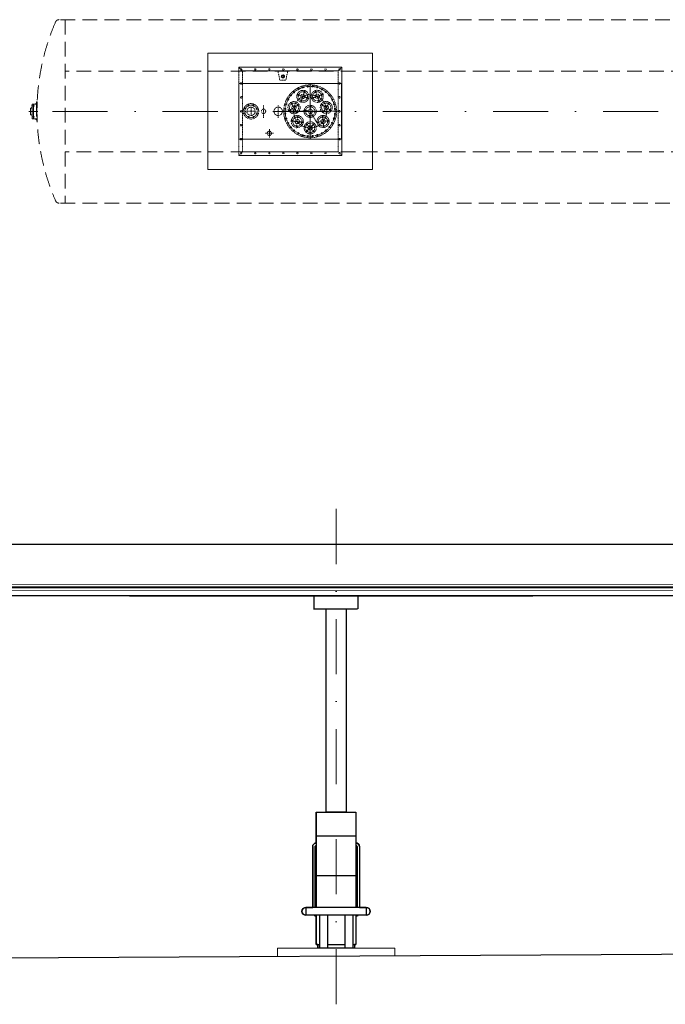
# Model space of a CAD drawing. Extents: x 261105 to 7565828, y -85627 to 5881792.
# Tile 18 of 116: x 321545 to 330337, y -44921 to -31503. Entities that reach past the tile are written whole.
import ezdxf

# ---------------------------------------------------------------- set-up
doc = ezdxf.new("R2010")
doc.units = 0
doc.header["$MEASUREMENT"] = 0
for name, pattern in [('( Dashed )', [0.75, 0.5, -0.25]), ('DASHDOT2', [0.5, 0.25, -0.125, 0, -0.125]), ('DASHED', [19.05, 12.7, -6.35])]:
    doc.linetypes.add(name, pattern=pattern)
for name, color, linetype, lineweight in [('1__logo', 140, 'Continuous', 9), ('CZ-GR', 14, 'Continuous', 30), ('CZ-SR', 102, 'Continuous', 15), ('linii', 7, 'Continuous', 15), ('OSIE', 7, 'Continuous', 5)]:
    doc.layers.add(name, color=color, linetype=linetype, lineweight=lineweight)
doc.layers.add('TB_OBRYS1', color=3, linetype='Continuous')
doc.layers.add('technologia', color=7, linetype='Continuous', lineweight=5, true_color=0x7f7f7f)
doc.layers.add('zbiornik', color=7, linetype='DASHED', lineweight=5, true_color=0x999999)

# ---------------------------------------------------------------- blocks, each defined once
blk = doc.blocks.new('2')
at = {"layer": 'technologia', "elevation": 0}
for points in [[(360345, 21776), (358100, 21776), (358100, 20191), (360345, 20191)], [(359922, 21364), (358522, 21364), (358522, 20604), (359922, 20604)]]:
    blk.add_lwpolyline(points, close=True, dxfattribs=at)
at = {"layer": 'zbiornik', "linetype": '( Dashed )', "ltscale": 400}
for p, q in [((368294, 22231, 0), (356067, 22231, 0)), ((356156, 22232, 0), (356156, 19732, 0)), ((356156, 22232, 0), (356156, 19731, 0)), ((356156, 22231, 0), (356156, 19731, 0)), ((368212, 21532, 0), (356156, 21531, 0)), ((355709, 20882, 0), (355709, 21082, 0)), ((355768, 21082, 0), (355709, 21082, 0)), ((355728, 20882, 0), (355728, 21095, 0)), ((355769, 21096, 0), (355754, 21082, 0)), ((355769, 21112, 0), (355777, 21111, 0)), ((355664, 20982, 0), (355784, 20982, 0)), ((355686, 20937, 0), (355686, 21026, 0)), ((355709, 21026, 0), (355686, 21026, 0)), ((355709, 20937, 0), (355686, 20937, 0)), ((355709, 21038, 0), (355696, 21026, 0)), ((355709, 20925, 0), (355696, 20937, 0)), ((355742, 21057, 0), (355700, 21057, 0)), ((355768, 20882, 0), (355709, 20882, 0)), ((355739, 20907, 0), (355717, 20907, 0)), ((355769, 20867, 0), (355754, 20882, 0)), ((355769, 20852, 0), (355777, 20852, 0)), ((368212, 20431, 0), (356156, 20432, 0)), ((368294, 19731, 0), (356067, 19732, 0))]:
    blk.add_line(p, q, dxfattribs=at)
at = {"layer": 'zbiornik', "linetype": '( Dashed )', "ltscale": 0.001}
for p, q in [((359924, 21583, 0), (358524, 21583, 0)), ((358524, 21583, 0), (358524, 20383, 0)), ((358524, 21583, 0), (359924, 21583, 0)), ((358524, 21583, 0), (359924, 21583, 0)), ((358524, 21583, 0), (359924, 21583, 0)), ((358574, 21533, 0), (358524, 21583, 0)), ((358524, 21583, 0), (358524, 20383, 0)), ((358524, 21583, 0), (358524, 20383, 0)), ((358524, 21583, 0), (358524, 20383, 0)), ((359924, 21583, 0), (358524, 21583, 0)), ((358524, 21583, 0), (358547, 21561, 0)), ((358524, 21583, 0), (358547, 21561, 0)), ((358524, 21583, 0), (358547, 21561, 0)), ((358524, 21583, 0), (358547, 21561, 0)), ((358574, 21533, 0), (358549, 21559, 0)), ((358561, 21546, 0), (358574, 21533, 0)), ((358561, 21546, 0), (358574, 21533, 0)), ((358561, 21546, 0), (358574, 21533, 0)), ((358561, 21546, 0), (358574, 21533, 0)), ((358574, 21533, 0), (359874, 21533, 0)), ((358574, 21533, 0), (359874, 21533, 0)), ((358574, 21533, 0), (359874, 21533, 0)), ((358574, 21533, 0), (358574, 20433, 0)), ((358574, 21533, 0), (358574, 20433, 0)), ((358574, 21533, 0), (358574, 20433, 0)), ((359874, 21533, 0), (358574, 21533, 0)), ((359081, 21408, 0), (359056, 21534, 0)), ((359081, 21408, 0), (359056, 21534, 0)), ((359164, 21408, 0), (359189, 21534, 0)), ((359164, 21408, 0), (359189, 21534, 0)), ((359874, 21533, 0), (359924, 21583, 0)), ((359874, 21533, 0), (359900, 21559, 0)), ((359874, 21533, 0), (359900, 21559, 0)), ((359874, 21533, 0), (359900, 21559, 0)), ((359874, 21533, 0), (359900, 21559, 0)), ((359887, 21546, 0), (359874, 21533, 0)), ((359874, 21533, 0), (359874, 20433, 0)), ((359874, 21533, 0), (359874, 20433, 0)), ((359924, 21583, 0), (359901, 21561, 0)), ((359924, 20383, 0), (359924, 21583, 0)), ((359924, 21583, 0), (359924, 20383, 0)), ((359924, 21583, 0), (359924, 20383, 0)), ((359081, 21408, 0), (359093, 21408, 0)), ((359081, 21408, 0), (359123, 21408, 0)), ((359164, 21408, 0), (359123, 21408, 0)), ((359164, 21408, 0), (359153, 21408, 0)), ((359494, 20599, 0), (359494, 21352, 0)), ((359494, 21350, 0), (359494, 20604, 0)), ((359494, 21350, 0), (359494, 20604, 0)), ((359476, 21158, 0), (359312, 21215, 0)), ((359476, 21158, 0), (359312, 21215, 0)), ((359345, 21211, 0), (359328, 21202, 0)), ((359341, 21197, 0), (359332, 21216, 0)), ((359424, 21266, 0), (359366, 21102, 0)), ((359368, 21106, 0), (359425, 21270, 0)), ((359368, 21108, 0), (359424, 21267, 0)), ((359425, 21249, 0), (359408, 21241, 0)), ((359421, 21235, 0), (359412, 21254, 0)), ((359671, 21215, 0), (359507, 21157, 0)), ((359511, 21159, 0), (359675, 21216, 0)), ((359513, 21159, 0), (359673, 21215, 0)), ((359619, 21106, 0), (359562, 21270, 0)), ((359619, 21106, 0), (359562, 21270, 0)), ((359579, 21241, 0), (359562, 21250, 0)), ((359566, 21236, 0), (359575, 21255, 0)), ((359659, 21203, 0), (359641, 21211, 0)), ((359645, 21198, 0), (359654, 21216, 0)), ((358859, 21068, 0), (358859, 20895, 0)), ((359059, 21068, 0), (359059, 20895, 0)), ((359346, 21078, 0), (359199, 20986, 0)), ((359346, 21078, 0), (359199, 20986, 0)), ((359320, 20961, 0), (359227, 21108, 0)), ((359318, 20963, 0), (359229, 21106, 0)), ((359229, 21105, 0), (359322, 20958, 0)), ((359251, 21083, 0), (359231, 21088, 0)), ((359243, 21095, 0), (359239, 21076, 0)), ((359338, 21064, 0), (359317, 21068, 0)), ((359330, 21075, 0), (359325, 21057, 0)), ((359384, 21131, 0), (359366, 21123, 0)), ((359380, 21117, 0), (359371, 21136, 0)), ((359463, 21169, 0), (359446, 21161, 0)), ((359459, 21156, 0), (359450, 21175, 0)), ((359504, 21068, 0), (359484, 20895, 0)), ((359504, 21068, 0), (359484, 20895, 0)), ((359541, 21162, 0), (359523, 21170, 0)), ((359527, 21157, 0), (359536, 21175, 0)), ((359620, 21123, 0), (359603, 21132, 0)), ((359607, 21118, 0), (359616, 21137, 0)), ((359785, 20989, 0), (359638, 21082, 0)), ((359641, 21079, 0), (359788, 20987, 0)), ((359643, 21078, 0), (359786, 20988, 0)), ((359650, 21065, 0), (359670, 21070, 0)), ((359662, 21058, 0), (359658, 21077, 0)), ((359668, 20962, 0), (359760, 21109, 0)), ((359668, 20962, 0), (359760, 21109, 0)), ((359736, 21085, 0), (359757, 21090, 0)), ((359749, 21078, 0), (359744, 21097, 0)), ((358744, 20983, 0), (358634, 20983, 0)), ((358689, 21038, 0), (358689, 20928, 0)), ((359108, 20983, 0), (359880, 20983, 0)), ((359364, 20983, 0), (359190, 20983, 0)), ((359232, 20997, 0), (359212, 21002, 0)), ((359224, 21009, 0), (359219, 20990, 0)), ((359318, 20978, 0), (359298, 20982, 0)), ((359310, 20989, 0), (359306, 20971, 0)), ((359578, 20974, 0), (359406, 20993, 0)), ((359576, 20974, 0), (359408, 20993, 0)), ((359410, 20993, 0), (359582, 20974, 0)), ((359440, 20997, 0), (359424, 20984, 0)), ((359426, 20998, 0), (359438, 20983, 0)), ((359509, 21052, 0), (359493, 21039, 0)), ((359494, 20983, 0), (359602, 20801, 0)), ((359495, 21053, 0), (359507, 21038, 0)), ((359564, 20983, 0), (359548, 20970, 0)), ((359550, 20984, 0), (359562, 20969, 0)), ((359670, 20979, 0), (359690, 20984, 0)), ((359682, 20972, 0), (359678, 20991, 0)), ((359756, 20999, 0), (359776, 21003, 0)), ((359768, 20992, 0), (359764, 21010, 0)), ((359403, 20833, 0), (359230, 20853, 0)), ((359401, 20833, 0), (359233, 20852, 0)), ((359234, 20852, 0), (359407, 20833, 0)), ((359265, 20856, 0), (359248, 20843, 0)), ((359251, 20857, 0), (359262, 20842, 0)), ((359328, 20927, 0), (359309, 20754, 0)), ((359328, 20927, 0), (359309, 20754, 0)), ((359334, 20911, 0), (359318, 20898, 0)), ((359320, 20912, 0), (359332, 20897, 0)), ((359389, 20842, 0), (359373, 20829, 0)), ((359375, 20843, 0), (359387, 20828, 0)), ((359555, 20818, 0), (359432, 20696, 0)), ((359553, 20817, 0), (359434, 20697, 0)), ((359435, 20698, 0), (359558, 20821, 0)), ((359435, 20818, 0), (359558, 20696, 0)), ((359435, 20818, 0), (359558, 20696, 0)), ((359441, 20803, 0), (359460, 20803, 0)), ((359451, 20813, 0), (359451, 20792, 0)), ((359495, 20928, 0), (359479, 20915, 0)), ((359481, 20929, 0), (359493, 20914, 0)), ((359494, 20684, 0), (359494, 20857, 0)), ((359494, 20684, 0), (359494, 20857, 0)), ((359494, 20686, 0), (359494, 20855, 0)), ((359530, 20803, 0), (359549, 20803, 0)), ((359539, 20813, 0), (359539, 20792, 0)), ((359586, 20834, 0), (359759, 20854, 0)), ((359586, 20834, 0), (359759, 20854, 0)), ((359600, 20843, 0), (359616, 20830, 0)), ((359602, 20829, 0), (359614, 20844, 0)), ((359655, 20912, 0), (359672, 20899, 0)), ((359658, 20898, 0), (359669, 20913, 0)), ((359680, 20759, 0), (359661, 20932, 0)), ((359661, 20928, 0), (359680, 20756, 0)), ((359661, 20926, 0), (359680, 20758, 0)), ((359724, 20857, 0), (359741, 20844, 0)), ((359727, 20843, 0), (359739, 20858, 0)), ((358994, 20683, 0), (358884, 20683, 0)), ((358939, 20738, 0), (358939, 20628, 0)), ((359320, 20787, 0), (359304, 20774, 0)), ((359306, 20788, 0), (359318, 20773, 0)), ((359441, 20714, 0), (359460, 20714, 0)), ((359451, 20725, 0), (359451, 20704, 0)), ((359530, 20714, 0), (359549, 20714, 0)), ((359539, 20725, 0), (359539, 20704, 0)), ((359669, 20788, 0), (359686, 20775, 0)), ((359672, 20774, 0), (359683, 20789, 0)), ((358524, 20383, 0), (358547, 20406, 0)), ((358524, 20383, 0), (358547, 20406, 0)), ((358524, 20383, 0), (358547, 20406, 0)), ((358524, 20383, 0), (358547, 20406, 0)), ((358524, 20383, 0), (358547, 20406, 0)), ((358524, 20383, 0), (358547, 20406, 0)), ((358524, 20383, 0), (358547, 20406, 0)), ((358561, 20421, 0), (358574, 20433, 0)), ((358561, 20421, 0), (358574, 20433, 0)), ((358561, 20421, 0), (358574, 20433, 0)), ((358561, 20421, 0), (358574, 20433, 0)), ((358561, 20421, 0), (358574, 20433, 0)), ((358561, 20421, 0), (358574, 20433, 0)), ((358561, 20421, 0), (358574, 20433, 0)), ((359874, 20433, 0), (358574, 20433, 0)), ((358574, 20433, 0), (359874, 20433, 0)), ((359887, 20421, 0), (359874, 20433, 0)), ((359887, 20421, 0), (359874, 20433, 0)), ((359924, 20383, 0), (359901, 20406, 0)), ((359924, 20383, 0), (359901, 20406, 0)), ((358524, 20383, 0), (359924, 20383, 0)), ((359924, 20383, 0), (358524, 20383, 0)), ((358524, 20383, 0), (359924, 20383, 0))]:
    blk.add_line(p, q, dxfattribs=at)
at = {"layer": 'zbiornik', "linetype": 'DASHDOT2', "ltscale": 3000}
blk.add_line((368736, 20981, 0), (355750, 20982, 0), dxfattribs=at)
at = {"layer": 'zbiornik', "linetype": '( Dashed )', "ltscale": 0.001, "elevation": 0}
blk.add_lwpolyline([(359110, 21459), (359123, 21446), (359136, 21459), (359123, 21472)], close=True, dxfattribs=at)
at = {"layer": 'zbiornik', "linetype": '( Dashed )', "ltscale": 0.001}
for centre, radius in [((358554, 21553, 0), 10.2), ((358746, 21553, 0), 10.2), ((358937, 21553, 0), 10.2), ((359123, 21459, 0), 23), ((359123, 21459, 0), 18), ((359129, 21553, 0), 10.2), ((359320, 21553, 0), 10.2), ((359511, 21553, 0), 10.2), ((359703, 21553, 0), 10.2), ((359894, 21553, 0), 10.2), ((358554, 21363, 0), 10.2), ((359494, 20983, 0), 360), ((359494, 20983, 0), 360), ((359894, 21363, 0), 10.2), ((359494, 20983, 0), 340), ((359494, 20983, 0), 340), ((359231, 21199, 0), 9), ((359231, 21199, 0), 9), ((359231, 21199, 0), 9), ((359231, 21199, 0), 9), ((359278, 21246, 0), 9), ((359278, 21246, 0), 9), ((359278, 21246, 0), 9), ((359278, 21246, 0), 9), ((359278, 21246, 0), 9), ((359278, 21246, 0), 9), ((359494, 20983, 0), 225), ((359494, 20983, 0), 225), ((359494, 20983, 0), 225), ((359494, 20983, 0), 225), ((359494, 20983, 0), 225), ((359494, 20983, 0), 225), ((359494, 20983, 0), 225), ((359494, 20983, 0), 225), ((359494, 20983, 0), 225), ((359494, 20983, 0), 225), ((359494, 20983, 0), 225), ((359494, 20983, 0), 225), ((359494, 20983, 0), 225), ((359494, 20983, 0), 225), ((359494, 20983, 0), 225), ((359494, 20983, 0), 225), ((359494, 20983, 0), 225), ((359494, 20983, 0), 225), ((359494, 20983, 0), 225), ((359494, 20983, 0), 225), ((359494, 20983, 0), 225), ((359494, 20983, 0), 225), ((359494, 20983, 0), 225), ((359494, 20983, 0), 225), ((359494, 20983, 0), 225), ((359396, 21186, 0), 82.5), ((359334, 21283, 0), 9), ((359334, 21283, 0), 9), ((359334, 21283, 0), 9), ((359334, 21283, 0), 9), ((359334, 21283, 0), 9), ((359334, 21283, 0), 9), ((359337, 21206, 0), 7), ((359396, 21186, 0), 62.5), ((359396, 21186, 0), 30), ((359395, 21309, 0), 9), ((359395, 21309, 0), 9), ((359395, 21309, 0), 9), ((359395, 21309, 0), 9), ((359416, 21245, 0), 7), ((359461, 21322, 0), 9), ((359461, 21322, 0), 9), ((359461, 21322, 0), 9), ((359461, 21322, 0), 9), ((359591, 21187, 0), 82.5), ((359527, 21322, 0), 9), ((359527, 21322, 0), 9), ((359527, 21322, 0), 9), ((359527, 21322, 0), 9), ((359591, 21187, 0), 62.5), ((359591, 21187, 0), 30), ((359570, 21246, 0), 7), ((359593, 21309, 0), 9), ((359593, 21309, 0), 9), ((359593, 21309, 0), 9), ((359593, 21309, 0), 9), ((359650, 21207, 0), 7), ((359654, 21283, 0), 9), ((359654, 21283, 0), 9), ((359654, 21283, 0), 9), ((359654, 21283, 0), 9), ((359654, 21283, 0), 9), ((359654, 21283, 0), 9), ((359710, 21246, 0), 9), ((359710, 21246, 0), 9), ((359710, 21246, 0), 9), ((359710, 21246, 0), 9), ((359757, 21199, 0), 9), ((359757, 21199, 0), 9), ((359757, 21199, 0), 9), ((359757, 21199, 0), 9), ((358554, 21173, 0), 10.2), ((358689, 20983, 0), 105), ((358689, 20983, 0), 85), ((358689, 20983, 0), 85), ((358657, 21062, 0), 7.5), ((358722, 21062, 0), 7.5), ((359169, 21082, 0), 9), ((359169, 21082, 0), 9), ((359169, 21082, 0), 9), ((359169, 21082, 0), 9), ((359194, 21144, 0), 9), ((359194, 21144, 0), 9), ((359194, 21144, 0), 9), ((359194, 21144, 0), 9), ((359275, 21033, 0), 82.5), ((359275, 21033, 0), 62.5), ((359241, 21086, 0), 7), ((359327, 21066, 0), 7), ((359375, 21127, 0), 7), ((359455, 21165, 0), 7), ((359532, 21166, 0), 7), ((359612, 21128, 0), 7), ((359713, 21034, 0), 82.5), ((359713, 21034, 0), 62.5), ((359660, 21068, 0), 7), ((359746, 21087, 0), 7), ((359794, 21144, 0), 9), ((359794, 21144, 0), 9), ((359794, 21144, 0), 9), ((359794, 21144, 0), 9), ((359819, 21082, 0), 9), ((359819, 21082, 0), 9), ((359819, 21082, 0), 9), ((359819, 21082, 0), 9), ((359894, 21173, 0), 10.2), ((358554, 20983, 0), 10.2), ((358554, 20983, 0), 10.2), ((358608, 20952, 0), 7.5), ((358610, 21019, 0), 7.5), ((358689, 20983, 0), 57), ((358768, 21016, 0), 7.5), ((358768, 21016, 0), 7.5), ((358768, 21016, 0), 7.5), ((358768, 20951, 0), 7.5), ((358859, 20983, 0), 30), ((359059, 20983, 0), 57), ((359156, 21017, 0), 9), ((359156, 21017, 0), 9), ((359156, 21017, 0), 9), ((359156, 20950, 0), 9), ((359156, 20950, 0), 9), ((359156, 20950, 0), 9), ((359222, 21000, 0), 7), ((359275, 21033, 0), 30), ((359308, 20980, 0), 7), ((359494, 20983, 0), 82.5), ((359432, 20990, 0), 7), ((359494, 20983, 0), 62.5), ((359494, 20983, 0), 30), ((359501, 21046, 0), 7), ((359556, 20976, 0), 7), ((359680, 20981, 0), 7), ((359713, 21034, 0), 30), ((359766, 21001, 0), 7), ((359832, 21017, 0), 9), ((359832, 21017, 0), 9), ((359832, 21017, 0), 9), ((359832, 20950, 0), 9), ((359832, 20950, 0), 9), ((359832, 20950, 0), 9), ((359894, 20983, 0), 10.2), ((359894, 20983, 0), 10.2), ((358554, 20793, 0), 10.2), ((358657, 20905, 0), 7.5), ((358722, 20905, 0), 7.5), ((358722, 20905, 0), 7.5), ((358722, 20905, 0), 7.5), ((358722, 20905, 0), 7.5), ((358722, 20905, 0), 7.5), ((359169, 20885, 0), 9), ((359169, 20885, 0), 9), ((359169, 20885, 0), 9), ((359169, 20885, 0), 9), ((359194, 20823, 0), 9), ((359194, 20823, 0), 9), ((359194, 20823, 0), 9), ((359194, 20823, 0), 9), ((359319, 20843, 0), 82.5), ((359257, 20850, 0), 7), ((359319, 20843, 0), 62.5), ((359319, 20843, 0), 30), ((359326, 20905, 0), 7), ((359381, 20836, 0), 7), ((359495, 20758, 0), 82.5), ((359495, 20758, 0), 62.5), ((359451, 20803, 0), 7), ((359487, 20921, 0), 7), ((359539, 20803, 0), 7), ((359670, 20844, 0), 82.5), ((359608, 20837, 0), 7), ((359670, 20844, 0), 62.5), ((359670, 20844, 0), 30), ((359663, 20906, 0), 7), ((359733, 20851, 0), 7), ((359794, 20823, 0), 9), ((359794, 20823, 0), 9), ((359794, 20823, 0), 9), ((359794, 20823, 0), 9), ((359819, 20885, 0), 9), ((359819, 20885, 0), 9), ((359819, 20885, 0), 9), ((359819, 20885, 0), 9), ((359894, 20793, 0), 10.2), ((358939, 20683, 0), 30), ((359231, 20768, 0), 9), ((359231, 20768, 0), 9), ((359231, 20768, 0), 9), ((359231, 20768, 0), 9), ((359278, 20721, 0), 9), ((359278, 20721, 0), 9), ((359278, 20721, 0), 9), ((359278, 20721, 0), 9), ((359312, 20780, 0), 7), ((359334, 20684, 0), 9), ((359334, 20684, 0), 9), ((359334, 20684, 0), 9), ((359334, 20684, 0), 9), ((359395, 20658, 0), 9), ((359395, 20658, 0), 9), ((359395, 20658, 0), 9), ((359395, 20658, 0), 9), ((359451, 20714, 0), 7), ((359495, 20758, 0), 30), ((359539, 20714, 0), 7), ((359593, 20658, 0), 9), ((359593, 20658, 0), 9), ((359593, 20658, 0), 9), ((359593, 20658, 0), 9), ((359654, 20684, 0), 9), ((359654, 20684, 0), 9), ((359654, 20684, 0), 9), ((359654, 20684, 0), 9), ((359677, 20782, 0), 7), ((359710, 20721, 0), 9), ((359710, 20721, 0), 9), ((359710, 20721, 0), 9), ((359710, 20721, 0), 9), ((359757, 20768, 0), 9), ((359757, 20768, 0), 9), ((359757, 20768, 0), 9), ((359757, 20768, 0), 9), ((358554, 20603, 0), 10.2), ((359461, 20645, 0), 9), ((359461, 20645, 0), 9), ((359461, 20645, 0), 9), ((359461, 20645, 0), 9), ((359527, 20645, 0), 9), ((359527, 20645, 0), 9), ((359527, 20645, 0), 9), ((359527, 20645, 0), 9), ((359894, 20603, 0), 10.2), ((358554, 20413, 0), 10.2), ((358746, 20413, 0), 10.2), ((358937, 20413, 0), 10.2), ((359129, 20413, 0), 10.2), ((359320, 20413, 0), 10.2), ((359511, 20413, 0), 10.2), ((359703, 20413, 0), 10.2), ((359894, 20413, 0), 10.2)]:
    blk.add_circle(centre, radius, dxfattribs=at)
at = {"layer": 'zbiornik', "linetype": '( Dashed )', "ltscale": 400}
for centre in [(355728, 21057, 0), (355728, 20907, 0)]:
    blk.add_circle(centre, 6, dxfattribs=at)
for centre, radius, start, end in [((358833, 20982, 0), 3059, 156.4976, 203.5019), ((356074, 22182, 0), 50, 89.9997, 156.4976), ((358274, 20982, 0), 2508, 177.0285, 182.971), ((358274, 20982, 0), 2500, 177.0285, 182.971), ((356074, 19782, 0), 50, 203.5019, 269.9997)]:
    blk.add_arc(centre, radius, start, end, dxfattribs=at)
at = {"layer": 'zbiornik', "linetype": '( Dashed )', "ltscale": 0.001}
for centre, start, end in [((359337, 21206, 0), 277.3559, 187.3559), ((359416, 21245, 0), 277.3559, 187.3559), ((359570, 21246, 0), 225.9273, 135.9273), ((359650, 21207, 0), 225.9273, 135.9273), ((359241, 21086, 0), 328.7845, 238.7844), ((359327, 21066, 0), 328.7845, 238.7844), ((359375, 21127, 0), 277.3559, 187.3559), ((359455, 21165, 0), 277.3559, 187.3559), ((359532, 21166, 0), 225.9273, 135.9273), ((359612, 21128, 0), 225.9273, 135.9273), ((359660, 21068, 0), 174.4988, 84.4987), ((359746, 21087, 0), 174.4987, 84.4987), ((359222, 21000, 0), 328.7844, 238.7845), ((359308, 20980, 0), 328.7845, 238.7844), ((359432, 20990, 0), 20.213, 290.213), ((359501, 21046, 0), 20.213, 290.213), ((359556, 20976, 0), 20.213, 290.213), ((359680, 20981, 0), 174.4987, 84.4987), ((359766, 21001, 0), 174.4987, 84.4987), ((359257, 20850, 0), 20.213, 290.213), ((359326, 20905, 0), 20.213, 290.213), ((359381, 20836, 0), 20.213, 290.213), ((359451, 20803, 0), 71.6416, 341.6416), ((359487, 20921, 0), 20.213, 290.213), ((359539, 20803, 0), 71.6416, 341.6416), ((359608, 20837, 0), 123.0702, 33.0702), ((359663, 20906, 0), 123.0702, 33.0702), ((359733, 20851, 0), 123.0702, 33.0702), ((359312, 20780, 0), 20.213, 290.213), ((359451, 20714, 0), 71.6416, 341.6416), ((359539, 20714, 0), 71.6416, 341.6416), ((359677, 20782, 0), 123.0702, 33.0702)]:
    blk.add_arc(centre, 8, start, end, dxfattribs=at)
blk = doc.blocks.new('dystr.3')
at = {"layer": 'TB_OBRYS1'}
for p, q in [((6433772.518, 5668694.522, 0), (6433773.038, 5668694.522, 0)), ((6433772.518, 5668694.522, 0), (6433772.518, 5668693.226, 0)), ((6433773.038, 5668694.522, 0), (6433773.058, 5668694.522, 0)), ((6433773.058, 5668694.522, 0), (6433773.058, 5668693.226, 0)), ((6433772.518, 5668694.202, 0), (6433773.058, 5668694.202, 0)), ((6433772.47, 5668694.054, 0), (6433772.47, 5668693.226, 0)), ((6433772.501, 5668694.054, 0), (6433772.501, 5668693.226, 0)), ((6433773.075, 5668694.054, 0), (6433773.075, 5668693.226, 0)), ((6433773.107, 5668694.054, 0), (6433773.107, 5668693.226, 0)), ((6433772.518, 5668693.662, 0), (6433773.038, 5668693.662, 0)), ((6433773.038, 5668693.662, 0), (6433773.058, 5668693.662, 0)), ((6433772.377, 5668693.226, 0), (6433772.377, 5668693.118, 0)), ((6433773.2, 5668693.226, 0), (6433772.377, 5668693.226, 0)), ((6433773.2, 5668693.226, 0), (6433773.2, 5668693.118, 0)), ((6433773.2, 5668693.118, 0), (6433772.377, 5668693.118, 0)), ((6433772.518, 5668693.118, 0), (6433772.518, 5668692.722, 0)), ((6433772.562, 5668693.118, 0), (6433772.562, 5668692.672, 0)), ((6433772.67, 5668693.118, 0), (6433772.67, 5668692.672, 0)), ((6433772.907, 5668693.118, 0), (6433772.907, 5668692.672, 0)), ((6433773.015, 5668693.118, 0), (6433773.015, 5668692.672, 0)), ((6433773.058, 5668693.118, 0), (6433773.058, 5668692.722, 0)), ((6433772.518, 5668692.722, 0), (6433772.562, 5668692.722, 0)), ((6433772.538, 5668692.722, 0), (6433772.538, 5668692.672, 0)), ((6433772.67, 5668692.722, 0), (6433772.907, 5668692.722, 0)), ((6433773.015, 5668692.722, 0), (6433773.038, 5668692.722, 0)), ((6433773.038, 5668692.722, 0), (6433773.058, 5668692.722, 0)), ((6433773.038, 5668692.722, 0), (6433773.038, 5668692.672, 0))]:
    blk.add_line(p, q, dxfattribs=at)
for centre, radius, start, end in [((6433772.518, 5668694.054, 0), 0.0488, 90, 180), ((6433772.518, 5668694.054, 0), 0.0171, 90, 180), ((6433773.058, 5668694.054, 0), 0.0488, 0, 90), ((6433773.058, 5668694.054, 0), 0.0171, 0, 90), ((6433772.377, 5668693.172, 0), 0.054, 90, 270), ((6433773.2, 5668693.172, 0), 0.054, 270, 90), ((6433772.518, 5668693.157, 0), 0.0488, 233.6841, 270), ((6433773.058, 5668693.157, 0), 0.0488, 270, 306.3159)]:
    blk.add_arc(centre, radius, start, end, dxfattribs=at)

msp = doc.modelspace()

# ---------------------------------------------------------------- linework, layer by layer
msp.add_line((323038.8, -39354.3, 0), (328534.8, -39354, 0))
at = {"layer": '1__logo'}
for p, q in [((315968, -39277.8, 0), (334762.5, -39280.3, 0)), ((315981.2, -39245, 0), (334751.7, -39245, 0)), ((315984.9, -39230.7, 0), (334748.1, -39230.7, 0)), ((334735.7, -39197, 0), (315998.3, -39198, 0))]:
    msp.add_line(p, q, dxfattribs=at)
at = {"layer": 'CZ-GR', "elevation": 0}
msp.add_lwpolyline([(313853.6, -44329.1), (336853.6, -44199.1)], dxfattribs=at)
at = {"layer": 'CZ-SR'}
for p, q in [((325053.7, -44153.9, 0), (325053.7, -44265.8, 0)), ((326653.7, -44153.9, 0), (325053.7, -44153.9, 0)), ((325053.7, -44153.9, 0), (326653.7, -44153.9, 0)), ((326653.7, -44256.8, 0), (326653.7, -44153.9, 0))]:
    msp.add_line(p, q, dxfattribs=at)
at = {"layer": 'OSIE', "linetype": 'DASHDOT2', "ltscale": 3000}
msp.add_line((325853.6, -44920.9, 0), (325853.6, -37907.9, 0), dxfattribs=at)
at = {"layer": 'TB_OBRYS1'}
for p, q in [((333554.9, -38654.6, 0), (314153.6, -38654.6, 0)), ((336553.6, -39354.6, 0), (314153.6, -39354.6, 0)), ((335589.2, -39354.6, 0), (315939.1, -39354.6, 0)), ((325553.6, -39532.5, 0), (325553.6, -39356, 0)), ((325553.6, -39532.5, 0), (325553.6, -39356, 0)), ((326153.6, -39532.5, 0), (326153.6, -39356, 0)), ((326153.6, -39532.5, 0), (326153.6, -39356, 0)), ((325546, -39532.5, 0), (326146, -39532.5, 0)), ((325546, -39532.5, 0), (326146, -39532.5, 0))]:
    msp.add_line(p, q, dxfattribs=at)
at = {"layer": 'TB_OBRYS1', "elevation": 0}
msp.add_lwpolyline([(325717.2, -39532.5), (325990.2, -39532.5), (325990.2, -42303.9), (325717.2, -42303.9)], close=True, dxfattribs=at)
msp.add_lwpolyline([(325583.6, -42303.9), (326123.6, -42303.9), (326123.6, -42722.9, -0.4142136), (326172.3, -42771.6), (326172.3, -43599.9), (326265.1, -43599.9, -1), (326265.1, -43707.9), (326152.5, -43707.9), (326123.6, -43717.4), (326123.6, -44103.9), (326103.6, -44103.9), (326103.6, -44153.9), (325603.6, -44153.9), (325603.6, -44103.9), (325583.6, -44103.9), (325583.6, -43717.4), (325554.7, -43707.9), (325442.1, -43707.9, -1), (325442.1, -43599.9), (325534.8, -43599.9), (325534.8, -42771.6, -0.4142136), (325583.6, -42722.9), (325583.6, -42303.9), (326123.6, -42303.9)], format="xyb", dxfattribs=at)

# ---------------------------------------------------------------- block references
at = {"xscale": 1000, "yscale": 1000, "zscale": 1000}
msp.add_blockref('dystr.3', (-6433446934.8, -5668736826, 0), dxfattribs=at)
at = {"layer": 'linii'}
msp.add_blockref('2', (-33994.2, -53734.1), dxfattribs=at)

doc.saveas('drawing.dxf')
